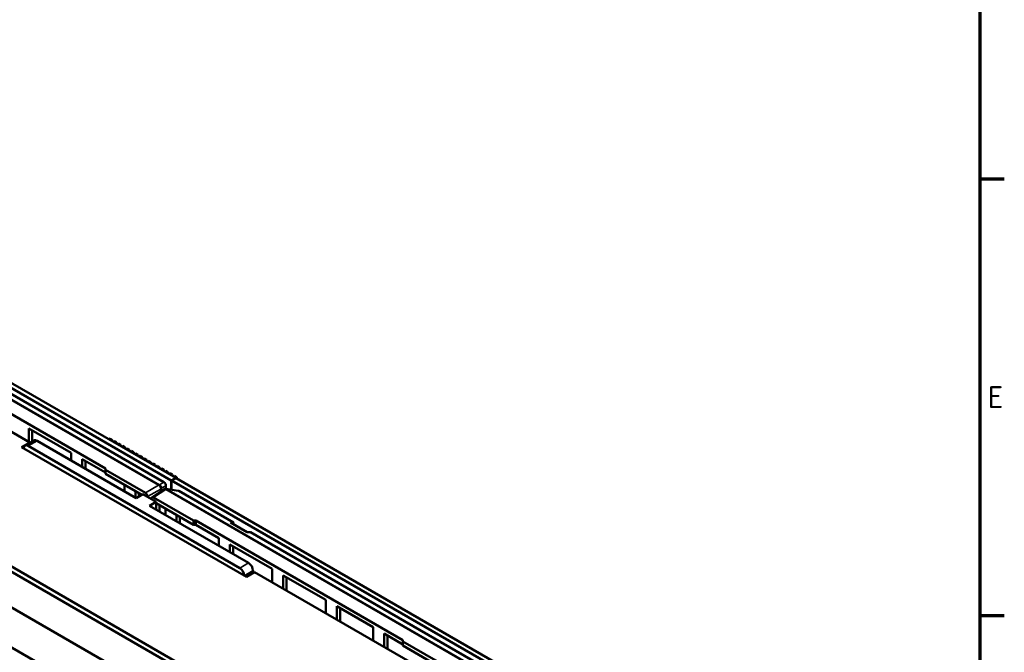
# Model space of a CAD drawing. Header units: millimetres. Extents: x 0 to 2239, y -60 to 841.
# Tile 146 of 165: x 1015 to 1173, y 274 to 376. Entities that reach past the tile are written whole.
import ezdxf

# ---------------------------------------------------------------- set-up
doc = ezdxf.new("R2010")
doc.units = ezdxf.units.MM
doc.layers.get('0').update_dxf_attribs({"lineweight": 25})
for name, color, linetype, lineweight in [('Rahmen (ISO)', 7, 'Continuous', 70), ('Sichtbar (ISO)', 7, 'Continuous', 50), ('Sichtbar schmal (ISO)', 7, 'Continuous', 35)]:
    doc.layers.add(name, color=color, linetype=linetype, lineweight=lineweight)
doc.styles.add('Notiztext (DIN)', font='isocpeur.ttf')

# ---------------------------------------------------------------- blocks, each defined once
blk = doc.blocks.new('Ränder Vorgaberahmen')
at = {"layer": 'Rahmen (ISO)'}
for p, q in [((1169, 350.42), (1172.9, 350.42)), ((1169, 280.33), (1172.9, 280.33))]:
    blk.add_line(p, q, dxfattribs=at)
at = {"layer": 'Rahmen (ISO)', "flags": 128}
blk.add_lwpolyline([(20, 20), (20, 821), (1169, 821), (1169, 20), (20, 20)], dxfattribs=at)
at = {"layer": 'Rahmen (ISO)', "insert": (1170.23, 313.63), "char_height": 3.5, "attachment_point": 7, "style": 'Notiztext (DIN)'}
blk.add_mtext('E', dxfattribs=at)

msp = doc.modelspace()

# ---------------------------------------------------------------- linework, layer by layer
at = {"layer": 'Sichtbar (ISO)'}
for p, q in [((950.915, 353.022), (1039.251, 302.021)), ((951.622, 353.43), (1039.958, 302.429)), ((937.896, 331.073), (1092.487, 241.82)), ((938.249, 331.685), (1092.575, 242.585)), ((984.62, 326.55), (1016.561, 308.109)), ((1092.487, 236.104), (937.896, 325.358)), ((995.437, 323.13), (1028.671, 303.942)), ((1007.747, 319.22), (1038.073, 301.711)), ((1016.385, 308.211), (1016.385, 310.355)), ((1016.385, 310.355), (1023.19, 306.425)), ((1016.915, 310.048), (1016.915, 308.243)), ((1015.235, 307.344), (1016.561, 308.109)), ((1017.21, 308.414), (1015.796, 307.597)), ((1016.561, 308.109), (1016.622, 308.074)), ((1033.62, 299.179), (1017.71, 308.364)), ((1029.229, 308.624), (1029.422, 308.735)), ((1029.422, 308.735), (1029.775, 308.531)), ((1029.583, 308.419), (1029.775, 308.531)), ((1029.775, 308.531), (1029.775, 308.308)), ((1029.92, 308.225), (1030.112, 308.336)), ((1030.112, 308.336), (1030.466, 308.132)), ((1030.273, 308.021), (1030.466, 308.132)), ((1030.466, 308.132), (1030.466, 307.91)), ((1051.298, 286.523), (1015.235, 307.344)), ((1016.296, 307.548), (1050.237, 287.952)), ((1030.61, 307.826), (1030.803, 307.937)), ((1030.803, 307.937), (1031.156, 307.733)), ((1030.964, 307.622), (1031.156, 307.733)), ((1031.156, 307.733), (1031.156, 307.511)), ((1031.301, 307.428), (1031.493, 307.539)), ((1031.493, 307.539), (1031.847, 307.335)), ((1031.654, 307.223), (1031.847, 307.335)), ((1031.847, 307.335), (1031.847, 307.112)), ((1031.991, 307.029), (1032.184, 307.14)), ((1032.184, 307.14), (1032.537, 306.936)), ((1032.345, 306.825), (1032.537, 306.936)), ((1032.537, 306.936), (1032.537, 306.714)), ((1032.682, 306.63), (1032.874, 306.742)), ((1032.874, 306.742), (1033.228, 306.537)), ((1033.035, 306.426), (1033.228, 306.537)), ((1033.228, 306.537), (1033.228, 306.315)), ((1023.19, 306.425), (1023.19, 305.2)), ((1024.958, 304.18), (1024.958, 305.405)), ((1024.958, 305.405), (1028.671, 303.261)), ((1025.489, 305.098), (1025.489, 303.874)), ((1033.372, 306.232), (1033.565, 306.343)), ((1033.565, 306.343), (1033.918, 306.139)), ((1033.726, 306.028), (1033.918, 306.139)), ((1033.918, 306.139), (1033.918, 305.916)), ((1034.063, 305.833), (1034.255, 305.944)), ((1034.255, 305.944), (1034.609, 305.74)), ((1034.416, 305.629), (1034.609, 305.74)), ((1034.609, 305.74), (1034.609, 305.518)), ((1034.753, 305.434), (1034.946, 305.546)), ((1034.946, 305.546), (1035.299, 305.341)), ((1035.107, 305.23), (1035.299, 305.341)), ((1035.299, 305.341), (1035.299, 305.119)), ((1035.444, 305.036), (1035.636, 305.147)), ((1035.636, 305.147), (1035.99, 304.943)), ((1035.797, 304.832), (1035.99, 304.943)), ((1035.99, 304.943), (1035.99, 304.72)), ((1028.671, 303.731), (1028.671, 303.942)), ((1035.088, 300.026), (1028.671, 303.731)), ((1028.671, 303.731), (1028.671, 303.057)), ((1036.134, 304.637), (1036.327, 304.748)), ((1036.327, 304.748), (1036.68, 304.544)), ((1036.488, 304.433), (1036.68, 304.544)), ((1036.68, 304.544), (1036.68, 304.322)), ((1036.825, 304.238), (1037.017, 304.35)), ((1037.017, 304.35), (1037.371, 304.145)), ((1037.178, 304.034), (1037.371, 304.145)), ((1037.371, 304.145), (1037.371, 303.923)), ((1037.515, 303.84), (1037.708, 303.951)), ((1037.708, 303.951), (1038.061, 303.747)), ((1037.869, 303.636), (1038.061, 303.747)), ((1038.061, 303.747), (1038.061, 303.524)), ((1038.206, 303.441), (1038.398, 303.552)), ((1038.398, 303.552), (1038.752, 303.348)), ((1038.559, 303.237), (1038.752, 303.348)), ((1038.752, 303.348), (1038.752, 303.126)), ((1028.671, 303.057), (1034.504, 299.689)), ((1038.896, 303.042), (1039.089, 303.154)), ((1039.089, 303.154), (1039.442, 302.95)), ((1039.25, 302.838), (1039.442, 302.95)), ((1039.251, 302.021), (1039.958, 302.429)), ((1039.251, 302.021), (1039.251, 300.539)), ((1039.304, 301.991), (1040.011, 302.399)), ((1039.304, 301.991), (1127.639, 250.99)), ((1039.304, 300.531), (1039.304, 301.991)), ((1039.442, 302.95), (1039.442, 302.727)), ((1039.586, 302.644), (1039.779, 302.755)), ((1039.779, 302.755), (1040.133, 302.551)), ((1039.94, 302.44), (1040.133, 302.551)), ((1039.958, 302.429), (1039.958, 302.368)), ((1040.011, 302.399), (1128.346, 251.398)), ((1040.133, 302.551), (1040.133, 302.328)), ((1031.764, 301.271), (1031.764, 300.25)), ((1033.532, 299.23), (1033.532, 300.25)), ((1038.098, 300.587), (1036.137, 299.291)), ((1038.393, 301.156), (1038.393, 300.67)), ((1040.363, 300.366), (1038.451, 300.664)), ((1040.482, 300.32), (1049.254, 295.255)), ((1034.681, 299.791), (1033.62, 299.179)), ((1034.062, 299.944), (1034.062, 299.434)), ((1036.802, 298.566), (1034.681, 299.791)), ((1035.441, 299.352), (1035.441, 299.414)), ((1036.042, 299.067), (1036.042, 299.005)), ((1042.813, 295.566), (1036.395, 299.271)), ((1035.742, 297.954), (1036.802, 298.566)), ((1051.651, 288.768), (1035.742, 297.954)), ((1036.802, 297.342), (1036.802, 298.566)), ((1036.802, 298.362), (1042.813, 294.892)), ((1037.333, 297.035), (1037.333, 298.056)), ((1038.305, 297.495), (1038.305, 296.474)), ((1040.073, 295.453), (1040.073, 296.474)), ((1040.603, 296.168), (1040.603, 295.147)), ((1043.166, 295.573), (1042.813, 295.566)), ((1042.813, 294.892), (1042.813, 295.566)), ((1043.166, 295.573), (1076.4, 276.386)), ((1043.166, 294.892), (1043.166, 295.573)), ((1042.813, 294.892), (1043.166, 294.892)), ((1043.166, 294.892), (1046.879, 292.749)), ((1048.724, 295.234), (1049.254, 295.255)), ((1051.411, 293.683), (1048.724, 295.234)), ((1049.254, 295.255), (1049.254, 294.928)), ((1046.879, 292.749), (1046.879, 291.524)), ((1051.941, 293.704), (1051.411, 293.683)), ((1051.941, 293.704), (1093.449, 269.74)), ((986.421, 290.912), (1034.151, 263.355)), ((1048.646, 290.503), (1048.646, 291.728)), ((1048.646, 291.728), (1055.452, 287.799)), ((1049.177, 291.422), (1049.177, 290.197)), ((1052.359, 287.135), (1052.359, 287.544)), ((1055.452, 287.799), (1055.452, 285.656)), ((1051.298, 286.523), (1052.624, 287.288)), ((1052.624, 287.288), (1082.322, 270.142)), ((1057.22, 284.635), (1057.22, 286.778)), ((1057.22, 286.778), (1064.026, 282.849)), ((1057.75, 286.472), (1057.75, 284.329)), ((1064.026, 282.849), (1064.026, 280.705)), ((1065.794, 279.685), (1065.794, 281.828)), ((1065.794, 281.828), (1071.627, 278.46)), ((1066.324, 281.522), (1066.324, 279.379)), ((1071.627, 278.46), (1071.627, 276.317)), ((1073.395, 275.296), (1073.395, 277.44)), ((1073.395, 277.44), (1076.4, 275.704)), ((1073.925, 277.133), (1073.925, 274.99)), ((1076.4, 276.174), (1076.4, 276.386)), ((1083.471, 272.092), (1076.4, 276.174)), ((1076.4, 276.174), (1076.4, 275.5)), ((1076.4, 275.5), (1083.471, 271.418))]:
    msp.add_line(p, q, dxfattribs=at)
msp.add_arc((1038.374, 300.17), 0.5, 81.1288, 123.46129, dxfattribs=at)
for centre, major_axis, ratio, start_param, end_param in [((1017.71, 307.548), (-0.5, 0.866), 0.5773503, 5.4977871, 6.2831853), ((1016.296, 306.731), (-0.5, 0.866), 0.5773503, 5.4977871, 7.0685835), ((1038.003, 301.301), (0.25, -0.433), 0.691174, 0.8748878, 2.2667049), ((1040.551, 299.83), (-0.299, 0.518), 0.4822712, 5.5872767, 5.9124201), ((1035.088, 299.618), (-0.25, 0.433), 0.5780539, 3.9275998, 5.4971782), ((1036.396, 298.862), (-0.25, 0.434), 0.5766475, 5.4983961, 7.0679745), ((1050.237, 287.135), (0.5, -0.866), 0.5773503, 0.7853982, 2.3561945), ((1051.651, 287.952), (-0.5, 0.866), 0.5773503, 3.9269908, 5.4977871)]:
    msp.add_ellipse(centre, major_axis=major_axis, ratio=ratio, start_param=start_param, end_param=end_param, dxfattribs=at)
at = {"layer": 'Sichtbar schmal (ISO)'}
for p, q in [((1037.197, 301.243), (949.973, 351.602)), ((950.135, 351.657), (1037.358, 301.299)), ((1017.71, 308.364), (1016.296, 307.548)), ((1037.197, 301.243), (1035.088, 300.026)), ((1035.441, 299.414), (1037.55, 300.631)), ((1036.395, 299.271), (1038.362, 300.571)), ((1038.073, 301.711), (1037.358, 301.299)), ((1037.55, 300.225), (1037.55, 300.631)), ((1037.679, 300.743), (1038.393, 301.156)), ((1037.679, 300.743), (1037.679, 300.31)), ((1125.585, 250.212), (1038.362, 300.571)), ((1038.523, 300.626), (1040.482, 300.32)), ((1038.523, 300.626), (1125.747, 250.268)), ((1050.237, 287.952), (1051.651, 288.768)), ((1052.359, 287.544), (1050.944, 286.727))]:
    msp.add_line(p, q, dxfattribs=at)
for centre, major_axis, ratio, start_param, end_param in [((1037.209, 300.842), (0.25, 0.433), 0.5773503, 0.3498248, 0.8203047), ((1037.209, 300.842), (-0.25, 0.433), 0.5363736, 3.9275998, 5.4971782), ((1037.209, 300.842), (0.25, -0.433), 0.9311538, 0.8748878, 2.2667049), ((1037.209, 300.842), (0.5, 0), 0.5773503, 5.4628806, 5.9333605), ((1038.374, 300.17), (-0.276, 0.417), 0.5766475, 5.463532, 6.2831853), ((1038.374, 300.17), (0.25, 0.433), 0.5773503, 0.3498248, 0.8203047), ((1038.374, 300.17), (0.077, 0.494), 0.4822712, 5.958042, 6.2831853)]:
    msp.add_ellipse(centre, major_axis=major_axis, ratio=ratio, start_param=start_param, end_param=end_param, dxfattribs=at)

# ---------------------------------------------------------------- block references
msp.add_blockref('Ränder Vorgaberahmen', (0, 0))

doc.saveas('drawing.dxf')
